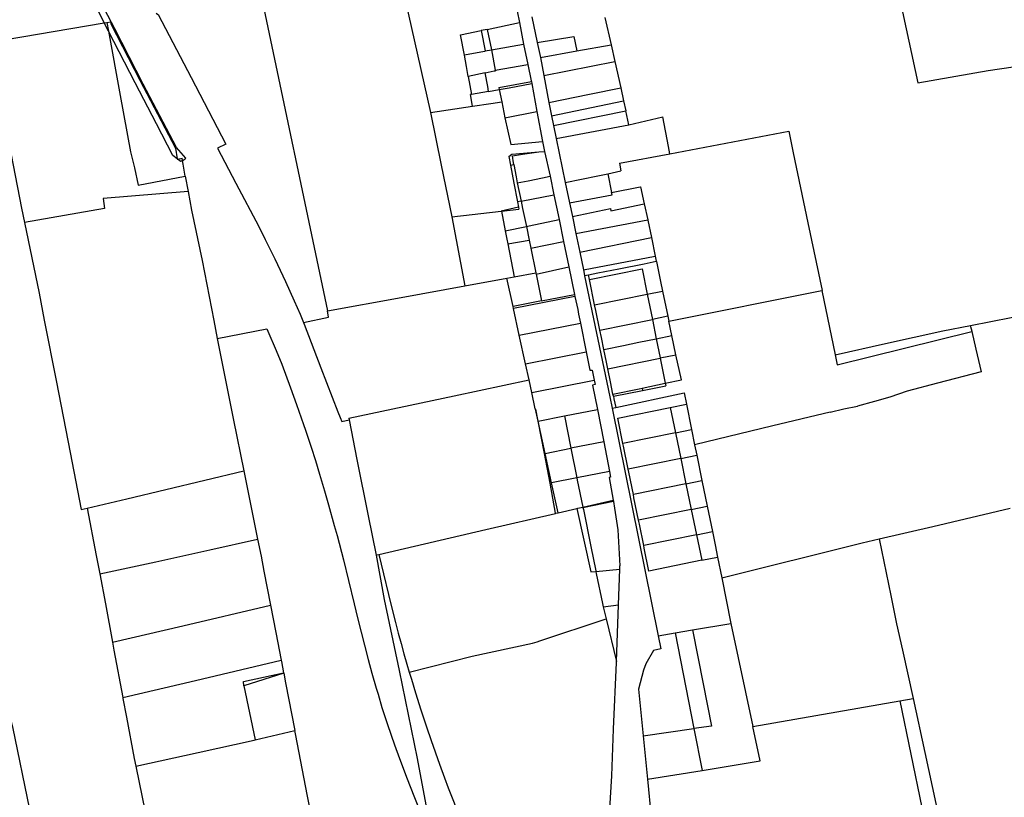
# Model space of a CAD drawing. Header units: inches. Extents: x 210911 to 224988, y 571697 to 586201.
# Tile 68 of 256: x 217636 to 218325, y 577610 to 578153. Entities that reach past the tile are written whole.
import ezdxf

# ---------------------------------------------------------------- set-up
doc = ezdxf.new("R2010")
doc.units = ezdxf.units.IN
doc.header["$MEASUREMENT"] = 0

msp = doc.modelspace()

# ---------------------------------------------------------------- linework, layer by layer
for points in [[(217630.023, 578282.253), (217641.171, 578257.995), (217656.77, 578223.988), (217664.24, 578209.763), (217678.483, 578183.459), (217695.206, 578151.091)], [(218238.785, 578225.968), (218264.113, 578109.281)], [(217752.318, 578056.486), (217745.617, 578063.908), (217731.802, 578090.493), (217722.415, 578108.322), (217702.541, 578147.053), (217688.225, 578174.712), (217665.829, 578218.593)], [(217900.892, 578188.161), (217923.18, 578088.456)], [(217979.429, 578182.022), (217982.35, 578167.343), (217985.478, 578151.351)], [(217803.95, 578174.63), (217851.211, 577949.744)], [(217731.484, 578157.948), (217731.597, 578157.703), (217732.973, 578157.013), (217756.005, 578113.043), (217780.3, 578066.346), (217774.466, 578063.534), (217787.226, 578039.166), (217803.175, 578008.785), (217807.757, 577999.761), (217814.34, 577986.237), (217821.885, 577970.367), (217828.026, 577956.76), (217832.057, 577947.557), (217834.407, 577941.614)], [(217994.111, 578155.337), (217997.946, 578137.301)], [(218045.262, 578154.849), (218049.624, 578135.703)], [(217613.968, 578137.487), (217695.206, 578151.091)], [(217695.206, 578151.091), (217697.075, 578151.405)], [(217698.18, 578145.356), (217695.206, 578151.091)], [(217697.075, 578151.405), (217699.439, 578151.83)], [(217697.075, 578151.405), (217698.18, 578145.356)], [(217699.439, 578151.83), (217699.825, 578150.548), (217720.091, 578111.054), (217744.882, 578063.437), (217746.148, 578056.129)], [(217946.972, 578128.541), (217944.313, 578142.86), (217958.644, 578145.696)], [(217962.842, 578146.581), (217958.644, 578145.696)], [(217958.644, 578145.696), (217961.528, 578131.556)], [(217962.842, 578146.581), (217985.478, 578151.351)], [(217962.842, 578146.581), (217965.839, 578132.303)], [(217985.478, 578151.351), (217988.439, 578136.219)], [(217698.18, 578145.356), (217706.4, 578100.37), (217713.57, 578061.02), (217716.361, 578049.759)], [(217746.148, 578056.129), (217743.237, 578058.398), (217731.782, 578080.463), (217716.897, 578109.269), (217698.18, 578145.356)], [(217997.946, 578137.301), (218023.555, 578141.565), (218025.678, 578131.459)], [(217961.528, 578131.556), (217965.839, 578132.303)], [(217965.839, 578132.303), (217988.439, 578136.219)], [(217965.839, 578132.303), (217968.589, 578118.02)], [(217988.439, 578136.219), (217991.462, 578122.009)], [(217997.946, 578137.301), (218000.15, 578126.934)], [(218025.678, 578131.459), (218049.624, 578135.703)], [(218049.624, 578135.703), (218052.204, 578124.137)], [(217961.528, 578131.556), (217961.576, 578131.323), (217961.021, 578131.217), (217946.972, 578128.541)], [(217949.703, 578113.702), (217948.402, 578120.732), (217946.972, 578128.541)], [(218000.15, 578126.934), (218025.678, 578131.459)], [(218000.15, 578126.934), (218002.445, 578114.213)], [(217968.589, 578118.02), (217991.462, 578122.009)], [(217991.462, 578122.009), (217993.781, 578110.639), (217993.862, 578110.202)], [(218002.445, 578114.213), (218052.204, 578124.137)], [(218052.204, 578124.137), (218056.306, 578105.745)], [(218264.113, 578109.281), (218313.236, 578117.819), (218349.73, 578123.085)], [(217961.637, 578116.167), (217949.703, 578113.702)], [(217949.703, 578113.702), (217952.036, 578101.097)], [(217961.637, 578116.167), (217967.831, 578117.498), (217968.659, 578117.676)], [(217963.955, 578103.219), (217963.336, 578106.734), (217961.637, 578116.167)], [(217968.589, 578118.02), (217968.659, 578117.676)], [(218002.445, 578114.213), (218006.074, 578095.559)], [(217963.955, 578103.219), (217971.326, 578104.531)], [(217971.019, 578106.048), (217993.862, 578110.202)], [(217971.019, 578106.048), (217971.326, 578104.531)], [(217971.326, 578104.531), (217978.241, 578105.761), (217994.148, 578108.655)], [(217971.326, 578104.531), (217973.068, 578095.954)], [(217993.862, 578110.202), (217994.148, 578108.655)], [(217994.148, 578108.655), (217997.762, 578089.119)], [(218034.458, 578101.238), (218056.306, 578105.745)], [(218056.306, 578105.745), (218058.353, 578096.57)], [(217952.036, 578101.097), (217951.226, 578100.953)], [(217952.732, 578092.876), (217951.226, 578100.953)], [(217963.955, 578103.219), (217952.036, 578101.097)], [(218006.074, 578095.559), (218034.458, 578101.238)], [(217923.18, 578088.456), (217952.732, 578092.876)], [(217952.732, 578092.876), (217965.441, 578094.777)], [(217965.441, 578094.777), (217973.068, 578095.954)], [(217973.068, 578095.954), (217975.36, 578084.657)], [(218006.074, 578095.559), (218007.923, 578086.189)], [(218007.923, 578086.189), (218058.353, 578096.57)], [(218058.353, 578096.57), (218059.885, 578089.701)], [(217624.255, 578088.889), (217637.3, 578021.628), (217639.375, 578011.663)], [(217923.18, 578088.456), (217930.697, 578051.7)], [(217975.36, 578084.657), (217997.762, 578089.119)], [(217975.36, 578084.657), (217979.371, 578066.04), (218001.725, 578068.13)], [(217997.762, 578089.119), (218001.725, 578068.13)], [(218007.923, 578086.189), (218009.327, 578079.291)], [(218009.327, 578079.291), (218059.885, 578089.701)], [(218062.062, 578079.949), (218059.885, 578089.701)], [(218062.062, 578079.949), (218085.641, 578085.365)], [(218090.744, 578059.664), (218089.768, 578064.634), (218085.641, 578085.365)], [(218009.327, 578079.291), (218011.153, 578070.346)], [(218011.153, 578070.346), (218062.062, 578079.949)], [(218011.153, 578070.346), (218017.56, 578039.477)], [(218090.744, 578059.664), (218173.823, 578075.364)], [(218173.823, 578075.364), (218176.959, 578060.341), (218187.256, 578011.383), (218197.061, 577964.043)], [(218001.725, 578068.13), (218003.122, 578061.292)], [(217746.148, 578056.129), (217746.213, 578055.755)], [(217746.544, 578055.821), (217749.572, 578056.43)], [(217749.866, 578054.878), (217749.572, 578056.43)], [(217749.866, 578054.878), (217750.516, 578055.222), (217751.142, 578055.605), (217751.744, 578056.027), (217752.318, 578056.486)], [(217978.156, 578057.64), (217980.066, 578059.258)], [(217978.156, 578057.64), (217979.27, 578051.72)], [(217980.066, 578059.258), (217999.086, 578060.936)], [(217980.627, 578058.177), (217987.717, 578059.276), (217999.086, 578060.936)], [(217981.46, 578052.116), (217981.104, 578054.687), (217980.859, 578056.479), (217980.627, 578058.177)], [(217999.086, 578060.936), (218003.122, 578061.292)], [(218003.122, 578061.292), (218007.076, 578043.987)], [(218055.449, 578052.994), (218090.744, 578059.664)], [(217716.361, 578049.759), (217718.773, 578037.558), (217751.78, 578043.924)], [(217746.213, 578055.755), (217746.544, 578055.821)], [(217748.523, 578054.28), (217746.544, 578055.821)], [(217749.875, 578054.836), (217749.209, 578054.534), (217748.523, 578054.28)], [(217749.875, 578054.836), (217749.866, 578054.878)], [(217751.78, 578043.924), (217750.339, 578052.401), (217749.875, 578054.836)], [(217930.697, 578051.7), (217938.109, 578015.513)], [(217979.27, 578051.72), (217981.46, 578052.116)], [(217979.27, 578051.72), (217981.638, 578039.14), (217984.173, 578025.917)], [(217981.46, 578052.116), (217983.117, 578043.447)], [(218055.449, 578052.994), (218056.454, 578047.649)], [(217751.78, 578043.924), (217753.742, 578033.204)], [(217983.117, 578043.447), (217983.962, 578039.352)], [(217983.962, 578039.352), (217991.544, 578040.717), (218001.632, 578042.881), (218007.076, 578043.987)], [(218007.076, 578043.987), (218009.635, 578030.933)], [(218017.56, 578039.477), (218040.309, 578044.168), (218047.348, 578045.598), (218047.356, 578045.556)], [(218047.356, 578045.556), (218056.454, 578047.649)], [(218047.356, 578045.556), (218049.965, 578032.446)], [(217983.962, 578039.352), (217986.636, 578026.402)], [(218017.56, 578039.477), (218020.498, 578025.322)], [(218049.965, 578032.446), (218069.84, 578036.431), (218070.203, 578036.537), (218072.754, 578024.687)], [(217753.742, 578033.204), (217694.35, 578028.33), (217695.424, 578021.26)], [(217753.742, 578033.204), (217756.138, 578020.116)], [(217986.636, 578026.402), (218009.635, 578030.933)], [(218009.635, 578030.933), (218013.198, 578013.619)], [(218020.498, 578025.322), (218050.265, 578030.937), (218049.965, 578032.446)], [(217984.892, 578022.17), (217972.652, 578019.474)], [(217986.636, 578026.402), (217984.173, 578025.917)], [(217984.173, 578025.917), (217984.892, 578022.17)], [(217984.892, 578022.17), (217985.127, 578020.942)], [(217986.636, 578026.402), (217987.724, 578021.248)], [(218020.498, 578025.322), (218022.473, 578015.806)], [(218022.473, 578015.806), (218049.158, 578021.236), (218049.38, 578019.726), (218072.754, 578024.687)], [(218072.754, 578024.687), (218075.16, 578013.515)], [(217695.424, 578021.26), (217639.375, 578011.663)], [(217756.138, 578020.116), (217763.718, 577984.937), (217771.684, 577942.994), (217774.178, 577930.539)], [(217938.109, 578015.513), (217972.652, 578019.474)], [(217938.109, 578015.513), (217947.326, 577967.313)], [(217972.652, 578019.474), (217972.836, 578019.495)], [(217972.836, 578019.495), (217985.127, 578020.942)], [(217972.836, 578019.495), (217975.548, 578005.71)], [(217987.724, 578021.248), (217990.339, 578008.868)], [(218022.473, 578015.806), (218024.964, 578003.804)], [(217639.375, 578011.663), (217649.693, 577962.123)], [(217975.548, 578005.71), (217990.381, 578008.663)], [(217990.339, 578008.868), (217992.297, 578009.275), (218013.198, 578013.619)], [(217990.339, 578008.868), (217990.381, 578008.663)], [(217990.381, 578008.663), (217992.343, 577999.139)], [(218013.198, 578013.619), (218016.366, 577998.226)], [(218024.964, 578003.804), (218075.16, 578013.515)], [(218075.16, 578013.515), (218075.237, 578013.157), (218077.773, 578000.966)], [(217975.548, 578005.71), (217976.671, 578000), (217977.31, 577996.752)], [(218024.964, 578003.804), (218027.637, 577990.923)], [(217977.31, 577996.752), (217992.343, 577999.139)], [(217977.31, 577996.752), (217981.852, 577973.659)], [(217992.343, 577999.139), (217993.492, 577993.562)], [(217993.492, 577993.562), (218016.366, 577998.226)], [(218016.366, 577998.226), (218020.01, 577980.661)], [(218027.637, 577990.923), (218077.773, 578000.966)], [(218077.773, 578000.966), (218080.456, 577988.065)], [(217993.492, 577993.562), (217996.946, 577976.433)], [(218027.637, 577990.923), (218030.205, 577978.547)], [(218030.205, 577978.547), (218080.456, 577988.065)], [(218080.456, 577988.065), (218081.202, 577984.482)], [(217997.128, 577975.532), (218020.01, 577980.661)], [(218020.01, 577980.661), (218024.026, 577961.299)], [(218033.827, 577975.05), (218040.295, 577976.332), (218054.912, 577979.249), (218072.671, 577982.768), (218081.202, 577984.482)], [(218081.202, 577984.482), (218081.261, 577984.197), (218084.141, 577970.36), (218085.546, 577963.587)], [(217976.662, 577972.705), (217981.852, 577973.659)], [(217981.852, 577973.659), (217996.946, 577976.433)], [(217996.946, 577976.433), (217997.128, 577975.532)], [(217997.128, 577975.532), (218000.909, 577956.779)], [(218030.205, 577978.547), (218031.045, 577974.499)], [(218031.045, 577974.499), (218033.827, 577975.05)], [(218031.045, 577974.499), (218031.076, 577974.352), (218048.668, 577889.585)], [(218034.514, 577971.63), (218033.827, 577975.05)], [(218034.514, 577971.63), (218071.324, 577979.101)], [(218071.324, 577979.101), (218074.891, 577961.463)], [(217851.211, 577949.744), (217902.82, 577959.133), (217947.326, 577967.313)], [(217947.326, 577967.313), (217976.662, 577972.705)], [(217980.987, 577952.883), (217976.662, 577972.705)], [(218034.484, 577971.624), (218034.514, 577971.63)], [(218038.067, 577954.014), (218034.484, 577971.624)], [(217649.693, 577962.123), (217653.143, 577943.236), (217661.683, 577900.03), (217671.369, 577850.865), (217679.083, 577810.877)], [(218024.325, 577959.858), (217981.286, 577951.511)], [(218000.909, 577956.779), (218024.026, 577961.299)], [(218024.026, 577961.299), (218024.325, 577959.858)], [(218024.325, 577959.858), (218026.204, 577950.798)], [(218038.067, 577954.014), (218074.891, 577961.463)], [(218074.891, 577961.463), (218074.896, 577961.44)], [(218074.896, 577961.44), (218085.546, 577963.587)], [(218074.896, 577961.44), (218078.435, 577943.816)], [(218085.546, 577963.587), (218089.202, 577945.968)], [(218089.887, 577942.667), (218196.937, 577964.018)], [(218196.937, 577964.018), (218196.992, 577964.029)], [(218196.992, 577964.029), (218197.061, 577964.043)], [(218196.992, 577964.029), (218206.247, 577918.977)], [(218000.909, 577956.779), (217980.987, 577952.883)], [(217981.286, 577951.511), (217980.987, 577952.883)], [(218041.674, 577936.391), (218038.876, 577950.039), (218038.067, 577954.014)], [(218300.946, 577939.505), (218343.556, 577947.879), (218382.512, 577955.641)], [(217834.407, 577941.614), (217852.07, 577945.433), (217851.211, 577949.744)], [(217985.363, 577932.827), (217981.286, 577951.511)], [(218026.204, 577950.798), (218026.894, 577947.473), (218028.144, 577941.2)], [(218089.202, 577945.968), (218078.435, 577943.816)], [(218089.202, 577945.968), (218089.887, 577942.667)], [(217834.407, 577941.614), (217834.878, 577940.429), (217846.722, 577909.867), (217858.466, 577879.287), (217860.026, 577875.273), (217861.188, 577872.333), (217866.479, 577873.6)], [(217985.363, 577932.827), (218028.144, 577941.2)], [(218028.144, 577941.2), (218032.156, 577921.059)], [(218041.674, 577936.391), (218078.448, 577943.75)], [(218078.435, 577943.816), (218078.448, 577943.75)], [(218078.448, 577943.75), (218081.15, 577930.331)], [(218092.042, 577932.589), (218089.887, 577942.667)], [(218206.247, 577918.977), (218241.443, 577926.923), (218281.48, 577935.841), (218300.946, 577939.505)], [(218301.917, 577935.317), (218301.963, 577935.328), (218301.18, 577938.544), (218300.946, 577939.505)], [(217774.178, 577930.539), (217808.773, 577937.156)], [(217808.773, 577937.156), (217809.443, 577935.701), (217815.316, 577922.018), (217819.232, 577912.502), (217825.359, 577896.067), (217829.661, 577884.26), (217834.505, 577870.443), (217835.845, 577866.292), (217839.773, 577854.591), (217842.775, 577845.088), (217845.76, 577835.592), (217849.283, 577823.86), (217852.048, 577814.241), (217855.994, 577799.838), (217857.975, 577792.65), (217862.398, 577775.815), (217866.062, 577761.24), (217869.896, 577744.934), (217872.284, 577735.099), (217879.726, 577706.016), (217882.306, 577696.492), (217885.366, 577685.917), (217886.608, 577681.745), (217889.377, 577672.597), (217893.275, 577660.627), (217898.216, 577646.412), (217901.589, 577636.93), (217907.024, 577622.702), (217911.653, 577610.8), (217916.367, 577599.095)], [(217989.74, 577912.764), (217985.363, 577932.827)], [(218044.451, 577922.859), (218042.755, 577931.12), (218041.674, 577936.391)], [(218081.15, 577930.331), (218092.042, 577932.589)], [(218094.915, 577919.151), (218092.042, 577932.589)], [(218206.247, 577918.977), (218207.688, 577911.965), (218301.917, 577935.317)], [(218301.917, 577935.317), (218304.712, 577923.09), (218308.277, 577907.177)], [(217774.178, 577930.539), (217785.606, 577873.469), (217792.751, 577837.968)], [(218044.451, 577922.859), (218058.256, 577925.639), (218069.03, 577927.856), (218081.171, 577930.225)], [(218081.15, 577930.331), (218081.171, 577930.225)], [(218081.171, 577930.225), (218083.861, 577916.93)], [(217989.74, 577912.764), (218032.156, 577921.059)], [(218032.156, 577921.059), (218034.714, 577908.216)], [(218047.252, 577909.213), (218046.303, 577913.836), (218044.451, 577922.859)], [(218083.861, 577916.93), (218094.915, 577919.151)], [(218098.698, 577901.455), (218094.915, 577919.151)], [(217992.183, 577901.565), (217989.74, 577912.764)], [(218047.252, 577909.213), (218083.906, 577916.708)], [(218083.861, 577916.93), (218083.906, 577916.708)], [(218083.906, 577916.708), (218087.493, 577899.131)], [(218034.714, 577908.216), (218036.279, 577908.433), (218037.727, 577901.232)], [(218050.874, 577891.535), (218049.116, 577900.136), (218047.252, 577909.213)], [(218308.277, 577907.177), (218277.772, 577899.173), (218256.61, 577893.607), (218244.589, 577889.494), (218233.74, 577886.435), (218221.921, 577883.117)], [(217866.277, 577874.673), (217939.894, 577890.327), (217992.183, 577901.565)], [(217994.113, 577892.718), (217992.183, 577901.565)], [(217994.113, 577892.718), (218037.727, 577901.232)], [(218037.727, 577901.232), (218038.321, 577898.277), (218036.614, 577897.934)], [(218036.614, 577897.934), (218039.985, 577880.774)], [(218071.188, 577895.749), (218087.493, 577899.131)], [(218087.493, 577899.131), (218098.698, 577901.455)], [(218087.493, 577899.131), (218087.831, 577897.475)], [(217996.593, 577881.353), (217994.113, 577892.718)], [(218050.874, 577891.535), (218069.207, 577895.338)], [(218051.162, 577890.125), (218050.874, 577891.535)], [(218051.17, 577890.087), (218071.473, 577894.177)], [(218052.779, 577882.194), (218100.581, 577892.541), (218102.213, 577884.548)], [(218069.207, 577895.338), (218071.188, 577895.749)], [(218071.188, 577895.749), (218071.473, 577894.177)], [(218071.473, 577894.177), (218087.831, 577897.475)], [(218048.668, 577889.585), (218050.294, 577881.657)], [(218051.162, 577890.125), (218051.17, 577890.087)], [(218051.17, 577890.087), (218051.544, 577888.252)], [(218051.544, 577888.252), (218052.779, 577882.194)], [(218090.986, 577882.225), (218102.213, 577884.548)], [(218102.213, 577884.548), (218105.846, 577866.747)], [(217996.643, 577881.125), (217996.593, 577881.353)], [(217996.643, 577881.125), (217998.334, 577872.618)], [(217998.492, 577872.649), (217996.643, 577881.125)], [(218017.076, 577876.288), (218039.985, 577880.774)], [(218039.985, 577880.774), (218044.423, 577858.176)], [(218050.294, 577881.657), (218052.779, 577882.194)], [(218050.294, 577881.657), (218082.536, 577722.583)], [(218054.272, 577874.871), (218090.979, 577882.259), (218090.986, 577882.225)], [(218090.986, 577882.225), (218094.596, 577864.415)], [(218202.704, 577879.009), (218162.671, 577869.374), (218107.995, 577856.219)], [(218202.704, 577879.009), (218212.426, 577881.349)], [(218212.426, 577881.349), (218221.921, 577883.117)], [(217866.277, 577874.673), (217866.479, 577873.6)], [(217866.479, 577873.6), (217871.711, 577845.883), (217879.739, 577806.502), (217885.202, 577779.091)], [(217998.492, 577872.649), (217998.334, 577872.618)], [(217998.334, 577872.618), (218002.811, 577850.095), (218002.817, 577850.062)], [(217998.492, 577872.649), (218017.076, 577876.288)], [(218003.395, 577850.175), (217998.492, 577872.649)], [(218017.076, 577876.288), (218021.531, 577853.712)], [(218057.888, 577857.03), (218054.272, 577874.871)], [(218094.596, 577864.415), (218057.888, 577857.03)], [(218094.596, 577864.415), (218105.846, 577866.747)], [(218094.596, 577864.415), (218098.235, 577846.546)], [(218105.846, 577866.747), (218107.995, 577856.219)], [(218044.423, 577858.176), (218021.531, 577853.712)], [(218044.423, 577858.176), (218048.47, 577837.574)], [(218061.503, 577839.213), (218058.28, 577855.101), (218057.888, 577857.03)], [(218003.395, 577850.175), (218002.817, 577850.062)], [(218002.817, 577850.062), (218006.656, 577829.416)], [(218003.395, 577850.175), (218021.531, 577853.712)], [(218007.872, 577829.653), (218003.395, 577850.175)], [(218021.531, 577853.712), (218025.596, 577833.111)], [(218107.995, 577856.219), (218109.494, 577848.876)], [(218098.237, 577846.535), (218061.503, 577839.213)], [(218098.235, 577846.546), (218109.494, 577848.876)], [(218098.235, 577846.546), (218098.237, 577846.535)], [(218098.237, 577846.535), (218101.886, 577828.839)], [(218109.494, 577848.876), (218113.11, 577831.161)], [(217683.213, 577811.855), (217710.994, 577818.437), (217792.751, 577837.968)], [(217792.751, 577837.968), (217798.618, 577808.839), (217802.437, 577790.198)], [(218048.47, 577837.574), (218025.596, 577833.111)], [(218048.47, 577837.574), (218049.262, 577833.543), (218048.219, 577833.29), (218051.012, 577817.545)], [(218065.128, 577821.383), (218061.946, 577837.031), (218061.503, 577839.213)], [(218006.656, 577829.416), (218007.872, 577829.653)], [(218006.656, 577829.416), (218010.562, 577808.405)], [(218025.596, 577833.111), (218007.872, 577829.653)], [(218012.453, 577808.656), (218007.872, 577829.653)], [(218025.596, 577833.111), (218025.941, 577831.364), (218029.827, 577812.66)], [(218101.886, 577828.839), (218113.11, 577831.161)], [(218113.11, 577831.161), (218116.75, 577813.329)], [(218101.889, 577828.825), (218065.128, 577821.383)], [(218101.886, 577828.839), (218101.889, 577828.825)], [(218101.889, 577828.825), (218105.567, 577811.021)], [(218029.827, 577812.66), (218051.012, 577817.545)], [(218029.88, 577812.404), (218051.161, 577816.704)], [(218051.012, 577817.545), (218051.161, 577816.704)], [(218051.161, 577816.704), (218051.178, 577816.61)], [(218051.178, 577816.61), (218052.007, 577811.937), (218054.308, 577796.714), (218055.021, 577784.125), (218055.764, 577771.644)], [(218068.752, 577803.553), (218065.582, 577819.148), (218065.128, 577821.383)], [(217679.083, 577810.877), (217683.213, 577811.855)], [(217683.213, 577811.855), (217689.593, 577778.812), (217692.043, 577765.868)], [(218010.595, 577808.227), (218010.562, 577808.405)], [(218010.595, 577808.227), (218010.966, 577808.313)], [(218010.966, 577808.313), (218012.453, 577808.656)], [(218012.453, 577808.656), (218025.687, 577811.705)], [(218025.687, 577811.705), (218026.427, 577811.876)], [(218025.687, 577811.705), (218035.442, 577767.281), (218038.947, 577767.617)], [(218026.427, 577811.876), (218029.827, 577812.66)], [(218029.827, 577812.66), (218029.88, 577812.404)], [(218029.88, 577812.404), (218030.185, 577810.939), (218035.43, 577785.097)], [(218105.567, 577811.021), (218068.752, 577803.553)], [(218105.567, 577811.021), (218116.75, 577813.329)], [(218105.567, 577811.021), (218109.267, 577793.241)], [(218116.75, 577813.329), (218120.38, 577795.548)], [(218237.012, 577790.367), (218274.472, 577799.106), (218328.672, 577811.739)], [(217887.273, 577779.575), (217961.875, 577796.999), (218010.595, 577808.227)], [(218072.392, 577785.711), (218069.355, 577800.59), (218068.752, 577803.553)], [(218109.267, 577793.241), (218120.38, 577795.548)], [(218120.38, 577795.548), (218122.266, 577786.309), (218123.996, 577777.658)], [(217692.043, 577765.868), (217731.339, 577774.379), (217768.996, 577782.777), (217802.437, 577790.198)], [(217802.437, 577790.198), (217804.895, 577778.203), (217806.831, 577767.914), (217811.419, 577744.023)], [(218109.267, 577793.241), (218072.392, 577785.711)], [(218109.267, 577793.241), (218113.012, 577775.404)], [(218126.906, 577763.111), (218225.056, 577787.578), (218237.012, 577790.367)], [(218237.012, 577790.367), (218245.105, 577750.789), (218249.234, 577730.876), (218253.289, 577712.471), (218260.825, 577678.698)], [(218035.43, 577785.097), (218038.859, 577768.055)], [(218076.04, 577767.906), (218072.744, 577783.987), (218072.392, 577785.711)], [(217885.202, 577779.091), (217885.896, 577779.253), (217887.273, 577779.575)], [(217885.202, 577779.091), (217890.925, 577748.079)], [(217887.273, 577779.575), (217890.504, 577766.048), (217894.026, 577751.469), (217897.025, 577739.206), (217898.873, 577731.853), (217900.78, 577724.531), (217902.739, 577717.267), (217904.734, 577710.043), (217906.793, 577702.786), (217908.449, 577697.271)], [(218113.012, 577775.404), (218076.04, 577767.906)], [(218113.012, 577775.404), (218113.016, 577775.385)], [(218113.016, 577775.385), (218123.996, 577777.658)], [(218123.996, 577777.658), (218126.906, 577763.111)], [(218038.859, 577768.055), (218038.947, 577767.617)], [(218038.947, 577767.617), (218055.678, 577769.223)], [(218038.947, 577767.617), (218039.249, 577766.117)], [(218054.788, 577744.228), (218055.678, 577769.223)], [(218055.678, 577769.223), (218055.698, 577769.78)], [(218055.698, 577769.78), (218055.764, 577771.644)], [(217692.043, 577765.868), (217695.979, 577745.075), (217700.935, 577718.106)], [(218039.249, 577766.117), (218043.469, 577745.138), (218043.993, 577742.954)], [(218126.906, 577763.111), (218133.211, 577731.281)], [(217890.925, 577748.079), (217901.337, 577698.294), (217914.069, 577636.835), (217923.54, 577585.845), (217925.41, 577576.541)], [(217700.935, 577718.106), (217750.055, 577729.519), (217811.419, 577744.023)], [(217811.419, 577744.023), (217815.089, 577724.915), (217818.877, 577705.505)], [(218043.993, 577742.954), (218054.788, 577744.228)], [(218043.993, 577742.954), (218046.041, 577734.425)], [(218053.379, 577704.666), (218054.788, 577744.228)], [(217908.449, 577697.271), (217952.339, 577708.281), (217994.607, 577717.58), (217997.988, 577718.384), (217999.687, 577719.061), (218046.041, 577734.425)], [(218046.041, 577734.425), (218053.379, 577704.666)], [(218094.416, 577724.622), (218106.602, 577726.714)], [(218106.602, 577726.714), (218133.211, 577731.281)], [(218106.602, 577726.714), (218114.022, 577688.999), (218119.779, 577659.543), (218107.503, 577657.903)], [(218133.211, 577731.281), (218148.739, 577659.326)], [(218082.536, 577722.583), (218084.36, 577713.583), (218079.283, 577712.387), (218073.772, 577703.142), (218072.192, 577698.71), (218068.677, 577685.302), (218071.988, 577652.645)], [(218082.536, 577722.583), (218094.416, 577724.622)], [(218094.416, 577724.622), (218107.503, 577657.903)], [(217700.935, 577718.106), (217701.971, 577712.467), (217708.091, 577679.524)], [(217708.091, 577679.524), (217758.99, 577691.372), (217818.877, 577705.505)], [(217818.877, 577705.505), (217819.03, 577704.72), (217820.581, 577696.773)], [(218037.055, 577554.423), (218040.897, 577563.723), (218045.497, 577577.234), (218047.348, 577588.321), (218048.786, 577601.671), (218050.027, 577624.616), (218051.349, 577657.246), (218053.35, 577703.85), (218053.379, 577704.666)], [(217792.546, 577690.744), (217820.581, 577696.773)], [(217820.647, 577696.434), (217792.707, 577687.641)], [(217820.581, 577696.773), (217820.647, 577696.434)], [(217820.647, 577696.434), (217821.941, 577689.805), (217828.428, 577656.485)], [(217908.449, 577697.271), (217909.961, 577692.401), (217912.878, 577682.771), (217916.607, 577670.782), (217920.46, 577659.029), (217923.647, 577649.483), (217929.628, 577632.861), (217933.052, 577623.381), (217935.682, 577616.367), (217939.419, 577606.902), (217942.22, 577599.882), (217945.181, 577592.94), (217951.352, 577578.836), (217957.742, 577565.126), (217964.256, 577551.423), (217969.239, 577541.25)], [(217792.707, 577687.641), (217792.546, 577690.744)], [(217792.707, 577687.641), (217800.608, 577649.789)], [(217708.091, 577679.524), (217708.237, 577678.737), (217710.644, 577665.783), (217716.154, 577636.931), (217717.258, 577631.508)], [(218251.365, 577677.063), (218260.825, 577678.698)], [(218260.825, 577678.698), (218269.013, 577640.957), (218285.059, 577566.369)], [(218148.739, 577659.326), (218251.365, 577677.063)], [(218251.365, 577677.063), (218274.604, 577565.395)], [(217629.834, 577663.741), (217631.053, 577658.888), (217642.864, 577601.296), (217643.699, 577597.006)], [(218071.988, 577652.645), (218107.503, 577657.903)], [(218107.503, 577657.903), (218113.281, 577628.567)], [(218113.281, 577628.567), (218153.883, 577635.187), (218148.739, 577659.326)], [(217799.191, 577530.639), (217800.333, 577530.759), (217850.949, 577541.257), (217843.72, 577578.13), (217837.263, 577610.59), (217828.897, 577654.078), (217828.428, 577656.485)], [(217800.608, 577649.789), (217828.428, 577656.485)], [(218071.988, 577652.645), (218075.047, 577622.431)], [(217717.258, 577631.508), (217760.748, 577641.021), (217799.905, 577649.62), (217800.608, 577649.789)], [(217717.258, 577631.508), (217730.023, 577568.827), (217740.08, 577519.014)], [(218075.047, 577622.431), (218113.281, 577628.567)], [(218075.047, 577622.431), (218077.493, 577595.789), (218078.78, 577582.138)]]:
    msp.add_lwpolyline(points)

doc.saveas('drawing.dxf')
